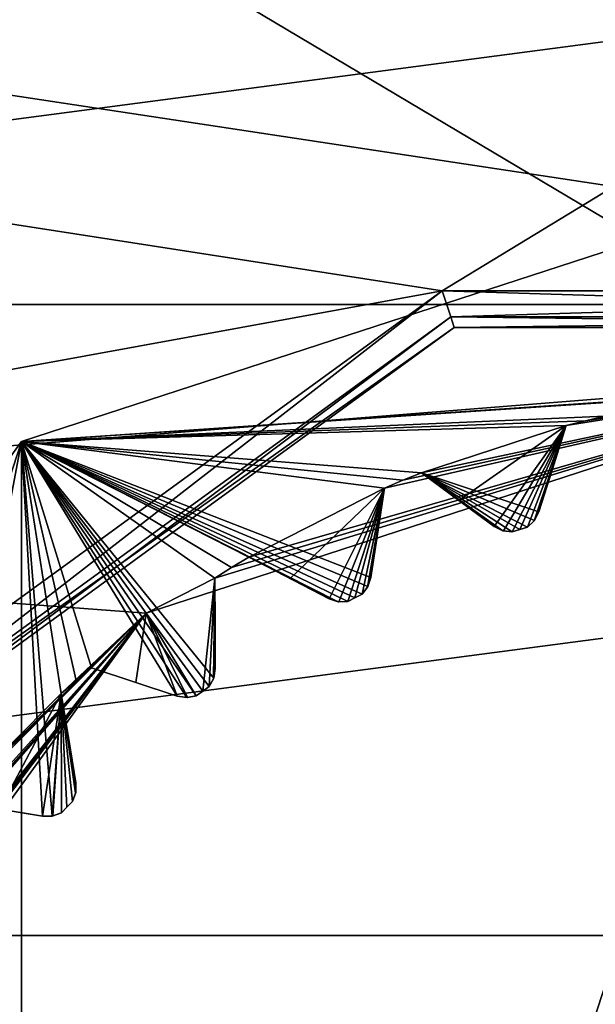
# Model space of a CAD drawing. Header units: millimetres. Extents: x -114 to 114, y -48 to 36.
# Tile 246 of 256: x 66 to 69, y 3 to 8. Entities that reach past the tile are written whole.
import ezdxf

# ---------------------------------------------------------------- set-up
doc = ezdxf.new("R2010")
doc.units = ezdxf.units.MM
doc.header["$LTSCALE"] = 65.185185
for name, color, linetype in [('2', 7, 'CONTINUOUS'), ('2786', 7, 'CONTINUOUS'), ('2841', 7, 'CONTINUOUS'), ('3026', 7, 'CONTINUOUS'), ('3028', 7, 'CONTINUOUS'), ('3030', 7, 'CONTINUOUS'), ('3032', 7, 'CONTINUOUS'), ('3034', 7, 'CONTINUOUS'), ('3149', 7, 'CONTINUOUS'), ('3150', 7, 'CONTINUOUS'), ('3151', 7, 'CONTINUOUS'), ('3152', 7, 'CONTINUOUS'), ('3153', 7, 'CONTINUOUS'), ('3154', 7, 'CONTINUOUS'), ('3155', 7, 'CONTINUOUS'), ('3156', 7, 'CONTINUOUS'), ('3157', 7, 'CONTINUOUS'), ('3158', 7, 'CONTINUOUS'), ('3159', 7, 'CONTINUOUS'), ('3160', 7, 'CONTINUOUS'), ('3161', 7, 'CONTINUOUS'), ('3162', 7, 'CONTINUOUS'), ('3163', 7, 'CONTINUOUS'), ('3164', 7, 'CONTINUOUS'), ('3357', 7, 'CONTINUOUS'), ('3358', 7, 'CONTINUOUS'), ('3359', 7, 'CONTINUOUS'), ('3360', 7, 'CONTINUOUS'), ('3422', 7, 'CONTINUOUS'), ('3423', 7, 'CONTINUOUS'), ('3424', 7, 'CONTINUOUS'), ('3425', 7, 'CONTINUOUS'), ('76', 7, 'CONTINUOUS'), ('87', 7, 'CONTINUOUS'), ('89', 7, 'CONTINUOUS')]:
    doc.layers.add(name, color=color, linetype=linetype)

msp = doc.modelspace()

# ---------------------------------------------------------------- linework, layer by layer
at = {"layer": '2', "linetype": 'CONTINUOUS'}
for points in [[(113, 35, 92.5), (-113, 35, 92.5), (72.7254, 6.8475, 92.5), (113, 35, 92.5)], [(72.7254, 6.8475, 92.5), (-113, 35, 92.5), (68.2746, 6.8475, 92.5), (72.7254, 6.8475, 92.5)], [(68.2746, 6.8475, 92.5), (-113, 35, 92.5), (64.6742, 4.2309, 92.5), (68.2746, 6.8475, 92.5)]]:
    msp.add_3dface(points, dxfattribs=at)
at = {"layer": '2786', "linetype": 'CONTINUOUS'}
for points in [[(110.5, 32.5, 90), (-11.6345, 6.8483, 90), (-16.6491, 11.8641, 90), (110.5, 32.5, 90)], [(110.5, 32.5, 90), (-9.8, 0, 90), (-11.6345, 6.8483, 90), (110.5, 32.5, 90)], [(-9.8, 0, 90), (110.5, 32.5, 90), (21.2746, 6.8475, 90), (-9.8, 0, 90)], [(110.5, 32.5, 90), (25.7254, 6.8475, 90), (21.2746, 6.8475, 90), (110.5, 32.5, 90)], [(110.5, 32.5, 90), (29.3258, 4.2309, 90), (25.7254, 6.8475, 90), (110.5, 32.5, 90)], [(110.5, 32.5, 90), (30.7, 0, 90), (29.3258, 4.2309, 90), (110.5, 32.5, 90)], [(110.5, 32.5, 90), (68.2746, 6.8475, 90), (30.7, 0, 90), (110.5, 32.5, 90)], [(110.5, 32.5, 90), (72.7254, 6.8475, 90), (68.2746, 6.8475, 90), (110.5, 32.5, 90)], [(68.2746, 6.8475, 90), (64.6742, 4.2309, 90), (30.7, 0, 90), (68.2746, 6.8475, 90)]]:
    msp.add_3dface(points, dxfattribs=at)
at = {"layer": '2841', "linetype": 'CONTINUOUS'}
for points in [[(82.2334, 6.7772, 110), (80.0786, 9.584, 110), (58.7666, 6.7772, 110), (82.2334, 6.7772, 110)], [(58.7666, 6.7772, 110), (80.0786, 9.584, 110), (60.9214, 9.584, 110), (58.7666, 6.7772, 110)], [(83.588, 3.5082, 110), (82.2334, 6.7772, 110), (57.412, 3.5082, 110), (83.588, 3.5082, 110)], [(57.412, 3.5082, 110), (82.2334, 6.7772, 110), (58.7666, 6.7772, 110), (57.412, 3.5082, 110)], [(84.05, 0, 110), (83.588, 3.5082, 110), (56.95, 0, 110), (84.05, 0, 110)], [(56.95, 0, 110), (83.588, 3.5082, 110), (57.412, 3.5082, 110), (56.95, 0, 110)]]:
    msp.add_3dface(points, dxfattribs=at)
at = {"layer": '3026', "linetype": 'CONTINUOUS'}
for points in [[(66.0917, 6.0677, 108), (70.5, 7.5, 108), (66.0917, -6.0677, 108), (66.0917, 6.0677, 108)], [(66.0917, -6.0677, 108), (70.5, 7.5, 108), (70.5, -7.5, 108), (66.0917, -6.0677, 108)], [(63.367, 2.3175, 108), (66.0917, 6.0677, 108), (63.367, -2.3175, 108), (63.367, 2.3175, 108)], [(63.367, -2.3175, 108), (66.0917, 6.0677, 108), (66.0917, -6.0677, 108), (63.367, -2.3175, 108)]]:
    msp.add_3dface(points, dxfattribs=at)
at = {"layer": '3028', "linetype": 'CONTINUOUS'}
for points in [[(70.5, 7.5, 106), (66.0917, 6.0677, 106), (70.1051, 6.3377, 106), (70.5, 7.5, 106)], [(70.1051, 6.3377, 106), (66.0917, 6.0677, 106), (70.0018, 6.3304, 106), (70.1051, 6.3377, 106)], [(70.0018, 6.3304, 106), (66.0917, 6.0677, 106), (69.8986, 6.3215, 106), (70.0018, 6.3304, 106)], [(69.8986, 6.3215, 106), (66.0917, 6.0677, 106), (69.1185, 6.1979, 106), (69.8986, 6.3215, 106)], [(69.1185, 6.1979, 106), (66.0917, 6.0677, 106), (69.0176, 6.1745, 106), (69.1185, 6.1979, 106)], [(69.0176, 6.1745, 106), (66.0917, 6.0677, 106), (68.9171, 6.1496, 106), (69.0176, 6.1745, 106)], [(68.9171, 6.1496, 106), (66.0917, 6.0677, 106), (68.1659, 5.9055, 106), (68.9171, 6.1496, 106)], [(68.7752, 5.7029, 106), (68.9171, 6.1496, 106), (68.1659, 5.9055, 106), (68.7752, 5.7029, 106)], [(66.0917, 6.0677, 106), (63.367, 2.3175, 106), (65.7393, 4.2022, 106), (66.0917, 6.0677, 106)], [(66.2017, 4.1258, 106), (66.0917, 6.0677, 106), (65.7393, 4.2022, 106), (66.2017, 4.1258, 106)], [(68.1659, 5.9055, 106), (66.0917, 6.0677, 106), (68.07, 5.8666, 106), (68.1659, 5.9055, 106)], [(68.07, 5.8666, 106), (66.0917, 6.0677, 106), (67.9746, 5.8262, 106), (68.07, 5.8666, 106)], [(67.9746, 5.8262, 106), (66.0917, 6.0677, 106), (67.9043, 5.3628, 106), (67.9746, 5.8262, 106)], [(67.9043, 5.3628, 106), (66.0917, 6.0677, 106), (67.8887, 5.3153, 106), (67.9043, 5.3628, 106)], [(67.8887, 5.3153, 106), (66.0917, 6.0677, 106), (67.8582, 5.2755, 106), (67.8887, 5.3153, 106)], [(67.8582, 5.2755, 106), (66.0917, 6.0677, 106), (67.8215, 5.2569, 106), (67.8582, 5.2755, 106)], [(67.8215, 5.2569, 106), (66.0917, 6.0677, 106), (67.7848, 5.2381, 106), (67.8215, 5.2569, 106)], [(67.7848, 5.2381, 106), (66.0917, 6.0677, 106), (67.7348, 5.2368, 106), (67.7848, 5.2381, 106)], [(67.7348, 5.2368, 106), (66.0917, 6.0677, 106), (67.2709, 5.4676, 106), (67.7348, 5.2368, 106)], [(67.2709, 5.4676, 106), (66.0917, 6.0677, 106), (67.1821, 5.4143, 106), (67.2709, 5.4676, 106)], [(67.1821, 5.4143, 106), (66.0917, 6.0677, 106), (67.0943, 5.3595, 106), (67.1821, 5.4143, 106)], [(67.0943, 5.3595, 106), (66.0917, 6.0677, 106), (67.0893, 4.8413, 106), (67.0943, 5.3595, 106)], [(67.0893, 4.8413, 106), (66.0917, 6.0677, 106), (67.0655, 4.7973, 106), (67.0893, 4.8413, 106)], [(67.0655, 4.7973, 106), (66.0917, 6.0677, 106), (67.0321, 4.7732, 106), (67.0655, 4.7973, 106)], [(67.0321, 4.7732, 106), (66.0917, 6.0677, 106), (66.9988, 4.7489, 106), (67.0321, 4.7732, 106)], [(66.9988, 4.7489, 106), (66.0917, 6.0677, 106), (66.9496, 4.7398, 106), (66.9988, 4.7489, 106)], [(66.9496, 4.7398, 106), (66.0917, 6.0677, 106), (66.9001, 4.7474, 106), (66.9496, 4.7398, 106)], [(66.9001, 4.7474, 106), (66.0917, 6.0677, 106), (66.4553, 4.8952, 106), (66.9001, 4.7474, 106)], [(66.4553, 4.8952, 106), (66.0917, 6.0677, 106), (66.376, 4.8286, 106), (66.4553, 4.8952, 106)], [(66.376, 4.8286, 106), (66.0917, 6.0677, 106), (66.2978, 4.7607, 106), (66.376, 4.8286, 106)], [(66.2978, 4.7607, 106), (66.0917, 6.0677, 106), (66.2519, 4.126, 106), (66.2978, 4.7607, 106)], [(66.2519, 4.126, 106), (66.0917, 6.0677, 106), (66.2017, 4.1258, 106), (66.2519, 4.126, 106)], [(68.7523, 5.6583, 106), (68.7752, 5.7029, 106), (68.1659, 5.9055, 106), (68.7523, 5.6583, 106)], [(68.716, 5.6238, 106), (68.7523, 5.6583, 106), (68.1659, 5.9055, 106), (68.716, 5.6238, 106)], [(68.6768, 5.6112, 106), (68.716, 5.6238, 106), (68.1659, 5.9055, 106), (68.6768, 5.6112, 106)], [(68.6377, 5.5984, 106), (68.6768, 5.6112, 106), (68.1659, 5.9055, 106), (68.6377, 5.5984, 106)], [(68.588, 5.6049, 106), (68.6377, 5.5984, 106), (68.1659, 5.9055, 106), (68.588, 5.6049, 106)], [(68.5433, 5.6275, 106), (68.588, 5.6049, 106), (68.1659, 5.9055, 106), (68.5433, 5.6275, 106)], [(67.6871, 5.2521, 106), (67.7348, 5.2368, 106), (67.2709, 5.4676, 106), (67.6871, 5.2521, 106)], [(67.0974, 4.8908, 106), (67.0943, 5.3595, 106), (67.0893, 4.8413, 106), (67.0974, 4.8908, 106)], [(66.2991, 4.1427, 106), (66.2978, 4.7607, 106), (66.2519, 4.126, 106), (66.2991, 4.1427, 106)], [(66.3742, 4.2983, 106), (66.2978, 4.7607, 106), (66.374, 4.2481, 106), (66.3742, 4.2983, 106)], [(66.374, 4.2481, 106), (66.2978, 4.7607, 106), (66.3573, 4.2009, 106), (66.374, 4.2481, 106)], [(66.3573, 4.2009, 106), (66.2978, 4.7607, 106), (66.3281, 4.1719, 106), (66.3573, 4.2009, 106)], [(66.3281, 4.1719, 106), (66.2978, 4.7607, 106), (66.2991, 4.1427, 106), (66.3281, 4.1719, 106)]]:
    msp.add_3dface(points, dxfattribs=at)
at = {"layer": '3030', "linetype": 'CONTINUOUS'}
for points in [[(60.7572, 5.625, 93.5), (64.8751, 9.7428, 93.5), (70.5, 6.4, 93.5), (60.7572, 5.625, 93.5)], [(80.2428, 5.625, 93.5), (64.8751, 9.7428, 93.5), (76.1249, 9.7428, 93.5), (80.2428, 5.625, 93.5)], [(64.8751, 9.7428, 93.5), (80.2428, 5.625, 93.5), (70.5, 6.4, 93.5), (64.8751, 9.7428, 93.5)], [(66.7381, 5.1776, 93.5), (60.7572, 5.625, 93.5), (70.5, 6.4, 93.5), (66.7381, 5.1776, 93.5)], [(64.4132, 1.9776, 93.5), (60.7572, 5.625, 93.5), (66.7381, 5.1776, 93.5), (64.4132, 1.9776, 93.5)]]:
    msp.add_3dface(points, dxfattribs=at)
at = {"layer": '3032', "linetype": 'CONTINUOUS'}
for points in [[(70.5, 7.5, 108), (66.0917, 6.0677, 108), (70.5, 7.5, 106), (70.5, 7.5, 108)], [(70.5, 7.5, 106), (66.0917, 6.0677, 108), (66.0917, 6.0677, 106), (70.5, 7.5, 106)], [(66.0917, 6.0677, 108), (63.367, 2.3175, 108), (66.0917, 6.0677, 106), (66.0917, 6.0677, 108)], [(63.367, 2.3175, 108), (63.367, 2.3175, 106), (66.0917, 6.0677, 106), (63.367, 2.3175, 108)]]:
    msp.add_3dface(points, dxfattribs=at)
at = {"layer": '3034', "linetype": 'CONTINUOUS'}
for points in [[(66.7381, 5.1776, 93.5), (70.5, 6.4, 93.5), (67.0943, 5.3595, 93.55), (66.7381, 5.1776, 93.5)], [(67.0943, 5.3595, 93.55), (70.5, 6.4, 93.5), (67.1821, 5.4143, 93.55), (67.0943, 5.3595, 93.55)], [(67.1821, 5.4143, 93.55), (70.5, 6.4, 93.5), (67.2709, 5.4676, 93.55), (67.1821, 5.4143, 93.55)], [(67.2709, 5.4676, 93.55), (70.5, 6.4, 93.5), (67.9746, 5.8262, 93.55), (67.2709, 5.4676, 93.55)], [(67.9746, 5.8262, 93.55), (70.5, 6.4, 93.5), (68.07, 5.8666, 93.55), (67.9746, 5.8262, 93.55)], [(68.07, 5.8666, 93.55), (70.5, 6.4, 93.5), (68.1659, 5.9055, 93.55), (68.07, 5.8666, 93.55)], [(68.1659, 5.9055, 93.55), (70.5, 6.4, 93.5), (68.9171, 6.1496, 93.55), (68.1659, 5.9055, 93.55)], [(68.9171, 6.1496, 93.55), (70.5, 6.4, 93.5), (69.0176, 6.1745, 93.55), (68.9171, 6.1496, 93.55)], [(69.0176, 6.1745, 93.55), (70.5, 6.4, 93.5), (69.1185, 6.1979, 93.55), (69.0176, 6.1745, 93.55)], [(68.3606, 5.7621, 93.7536), (68.1659, 5.9055, 93.55), (68.9171, 6.1496, 93.55), (68.3606, 5.7621, 93.7536)], [(68.5433, 5.6275, 93.942), (68.3606, 5.7621, 93.7536), (68.9171, 6.1496, 93.55), (68.5433, 5.6275, 93.942)], [(68.5914, 5.604, 93.9799), (68.5433, 5.6275, 93.942), (68.9171, 6.1496, 93.55), (68.5914, 5.604, 93.9799)], [(68.6377, 5.5984, 94), (68.5914, 5.604, 93.9799), (68.9171, 6.1496, 93.55), (68.6377, 5.5984, 94)], [(68.6768, 5.6112, 94), (68.6377, 5.5984, 94), (68.9171, 6.1496, 93.55), (68.6768, 5.6112, 94)], [(68.716, 5.6238, 94), (68.6768, 5.6112, 94), (68.9171, 6.1496, 93.55), (68.716, 5.6238, 94)], [(68.7502, 5.6555, 93.9799), (68.716, 5.6238, 94), (68.9171, 6.1496, 93.55), (68.7502, 5.6555, 93.9799)], [(68.7752, 5.7029, 93.942), (68.7502, 5.6555, 93.9799), (68.9171, 6.1496, 93.55), (68.7752, 5.7029, 93.942)], [(68.844, 5.9192, 93.7535), (68.7752, 5.7029, 93.942), (68.9171, 6.1496, 93.55), (68.844, 5.9192, 93.7535)], [(67.4856, 5.3565, 93.7536), (67.2709, 5.4676, 93.55), (67.9746, 5.8262, 93.55), (67.4856, 5.3565, 93.7536)], [(67.6871, 5.2521, 93.942), (67.4856, 5.3565, 93.7536), (67.9746, 5.8262, 93.55), (67.6871, 5.2521, 93.942)], [(67.7382, 5.2364, 93.9799), (67.6871, 5.2521, 93.942), (67.9746, 5.8262, 93.55), (67.7382, 5.2364, 93.9799)], [(67.7848, 5.2381, 94), (67.7382, 5.2364, 93.9799), (67.9746, 5.8262, 93.55), (67.7848, 5.2381, 94)], [(67.8215, 5.2569, 94), (67.7848, 5.2381, 94), (67.9746, 5.8262, 93.55), (67.8215, 5.2569, 94)], [(67.8582, 5.2755, 94), (67.8215, 5.2569, 94), (67.9746, 5.8262, 93.55), (67.8582, 5.2755, 94)], [(67.887, 5.3122, 93.9799), (67.8582, 5.2755, 94), (67.9746, 5.8262, 93.55), (67.887, 5.3122, 93.9799)], [(67.9043, 5.3628, 93.942), (67.887, 5.3122, 93.9799), (67.9746, 5.8262, 93.55), (67.9043, 5.3628, 93.942)], [(67.9384, 5.5872, 93.7535), (67.9043, 5.3628, 93.942), (67.9746, 5.8262, 93.55), (67.9384, 5.5872, 93.7535)], [(67.0321, 4.7732, 94), (66.7381, 5.1776, 93.5), (67.0943, 5.3595, 93.55), (67.0321, 4.7732, 94)], [(67.0655, 4.7973, 94), (67.0321, 4.7732, 94), (67.0943, 5.3595, 93.55), (67.0655, 4.7973, 94)], [(67.0882, 4.838, 93.9799), (67.0655, 4.7973, 94), (67.0943, 5.3595, 93.55), (67.0882, 4.838, 93.9799)], [(67.0974, 4.8908, 93.942), (67.0882, 4.838, 93.9799), (67.0943, 5.3595, 93.55), (67.0974, 4.8908, 93.942)], [(67.0959, 5.1177, 93.7535), (67.0974, 4.8908, 93.942), (67.0943, 5.3595, 93.55), (67.0959, 5.1177, 93.7535)], [(64.4132, 1.9776, 93.5), (66.7381, 5.1776, 93.5), (64.5945, 2.3341, 93.55), (64.4132, 1.9776, 93.5)], [(64.5945, 2.3341, 93.55), (66.7381, 5.1776, 93.5), (64.6334, 2.43, 93.55), (64.5945, 2.3341, 93.55)], [(64.6334, 2.43, 93.55), (66.7381, 5.1776, 93.5), (64.6738, 2.5254, 93.55), (64.6334, 2.43, 93.55)], [(64.6738, 2.5254, 93.55), (66.7381, 5.1776, 93.5), (65.0324, 3.2291, 93.55), (64.6738, 2.5254, 93.55)], [(65.0324, 3.2291, 93.55), (66.7381, 5.1776, 93.5), (65.0857, 3.3179, 93.55), (65.0324, 3.2291, 93.55)], [(65.0857, 3.3179, 93.55), (66.7381, 5.1776, 93.5), (65.1405, 3.4057, 93.55), (65.0857, 3.3179, 93.55)], [(65.1405, 3.4057, 93.55), (66.7381, 5.1776, 93.5), (65.6048, 4.0447, 93.55), (65.1405, 3.4057, 93.55)], [(65.6048, 4.0447, 93.55), (66.7381, 5.1776, 93.5), (65.6714, 4.124, 93.55), (65.6048, 4.0447, 93.55)], [(65.6714, 4.124, 93.55), (66.7381, 5.1776, 93.5), (65.7393, 4.2022, 93.55), (65.6714, 4.124, 93.55)], [(65.7393, 4.2022, 93.55), (66.7381, 5.1776, 93.5), (66.2978, 4.7607, 93.55), (65.7393, 4.2022, 93.55)], [(66.2978, 4.7607, 93.55), (66.7381, 5.1776, 93.5), (66.376, 4.8286, 93.55), (66.2978, 4.7607, 93.55)], [(66.376, 4.8286, 93.55), (66.7381, 5.1776, 93.5), (66.4553, 4.8952, 93.55), (66.376, 4.8286, 93.55)], [(66.4553, 4.8952, 93.55), (66.7381, 5.1776, 93.5), (66.6847, 4.819, 93.7536), (66.4553, 4.8952, 93.55)], [(66.6847, 4.819, 93.7536), (66.7381, 5.1776, 93.5), (66.9001, 4.7474, 93.942), (66.6847, 4.819, 93.7536)], [(66.9001, 4.7474, 93.942), (66.7381, 5.1776, 93.5), (66.9531, 4.7399, 93.9799), (66.9001, 4.7474, 93.942)], [(66.9531, 4.7399, 93.9799), (66.7381, 5.1776, 93.5), (66.9988, 4.7489, 94), (66.9531, 4.7399, 93.9799)], [(66.9988, 4.7489, 94), (66.7381, 5.1776, 93.5), (67.0321, 4.7732, 94), (66.9988, 4.7489, 94)], [(65.9779, 4.1628, 93.7536), (65.7393, 4.2022, 93.55), (66.2978, 4.7607, 93.55), (65.9779, 4.1628, 93.7536)], [(66.2017, 4.1258, 93.942), (65.9779, 4.1628, 93.7536), (66.2978, 4.7607, 93.55), (66.2017, 4.1258, 93.942)], [(66.2552, 4.1267, 93.9799), (66.2017, 4.1258, 93.942), (66.2978, 4.7607, 93.55), (66.2552, 4.1267, 93.9799)], [(66.2991, 4.1427, 94), (66.2552, 4.1267, 93.9799), (66.2978, 4.7607, 93.55), (66.2991, 4.1427, 94)], [(66.3281, 4.1719, 94), (66.2991, 4.1427, 94), (66.2978, 4.7607, 93.55), (66.3281, 4.1719, 94)], [(66.3573, 4.2009, 94), (66.3281, 4.1719, 94), (66.2978, 4.7607, 93.55), (66.3573, 4.2009, 94)], [(66.3733, 4.2447, 93.9799), (66.3573, 4.2009, 94), (66.2978, 4.7607, 93.55), (66.3733, 4.2447, 93.9799)], [(66.3742, 4.2983, 93.942), (66.3733, 4.2447, 93.9799), (66.2978, 4.7607, 93.55), (66.3742, 4.2983, 93.942)], [(66.3372, 4.5222, 93.7535), (66.3742, 4.2983, 93.942), (66.2978, 4.7607, 93.55), (66.3372, 4.5222, 93.7535)]]:
    msp.add_3dface(points, dxfattribs=at)
at = {"layer": '3149', "linetype": 'CONTINUOUS'}
for points in [[(66.2017, 4.1258, 106), (65.7393, 4.2022, 106), (65.7393, 4.2022, 93.55), (66.2017, 4.1258, 106)], [(66.2017, 4.1258, 106), (65.7393, 4.2022, 93.55), (65.9779, 4.1628, 93.7536), (66.2017, 4.1258, 106)], [(66.2017, 4.1258, 106), (65.9779, 4.1628, 93.7536), (66.2017, 4.1258, 93.942), (66.2017, 4.1258, 106)]]:
    msp.add_3dface(points, dxfattribs=at)
at = {"layer": '3150', "linetype": 'CONTINUOUS'}
for points in [[(66.374, 4.2481, 106), (66.3733, 4.2447, 93.9799), (66.3742, 4.2983, 93.942), (66.374, 4.2481, 106)], [(66.3742, 4.2983, 106), (66.374, 4.2481, 106), (66.3742, 4.2983, 93.942), (66.3742, 4.2983, 106)], [(66.374, 4.2481, 106), (66.3573, 4.2009, 106), (66.3733, 4.2447, 93.9799), (66.374, 4.2481, 106)], [(66.3573, 4.2009, 106), (66.3573, 4.2009, 94), (66.3733, 4.2447, 93.9799), (66.3573, 4.2009, 106)]]:
    msp.add_3dface(points, dxfattribs=at)
at = {"layer": '3151', "linetype": 'CONTINUOUS'}
for points in [[(66.2978, 4.7607, 106), (66.3742, 4.2983, 106), (66.3742, 4.2983, 93.942), (66.2978, 4.7607, 106)], [(66.2978, 4.7607, 106), (66.3742, 4.2983, 93.942), (66.3372, 4.5222, 93.7535), (66.2978, 4.7607, 106)], [(66.2978, 4.7607, 106), (66.3372, 4.5222, 93.7535), (66.2978, 4.7607, 93.55), (66.2978, 4.7607, 106)]]:
    msp.add_3dface(points, dxfattribs=at)
at = {"layer": '3152', "linetype": 'CONTINUOUS'}
for points in [[(66.4553, 4.8952, 106), (66.376, 4.8286, 106), (66.4553, 4.8952, 93.55), (66.4553, 4.8952, 106)], [(66.376, 4.8286, 106), (66.376, 4.8286, 93.55), (66.4553, 4.8952, 93.55), (66.376, 4.8286, 106)], [(66.376, 4.8286, 106), (66.2978, 4.7607, 106), (66.376, 4.8286, 93.55), (66.376, 4.8286, 106)], [(66.2978, 4.7607, 106), (66.2978, 4.7607, 93.55), (66.376, 4.8286, 93.55), (66.2978, 4.7607, 106)]]:
    msp.add_3dface(points, dxfattribs=at)
at = {"layer": '3153', "linetype": 'CONTINUOUS'}
for points in [[(66.9001, 4.7474, 106), (66.4553, 4.8952, 106), (66.4553, 4.8952, 93.55), (66.9001, 4.7474, 106)], [(66.9001, 4.7474, 106), (66.4553, 4.8952, 93.55), (66.6847, 4.819, 93.7536), (66.9001, 4.7474, 106)], [(66.9001, 4.7474, 106), (66.6847, 4.819, 93.7536), (66.9001, 4.7474, 93.942), (66.9001, 4.7474, 106)]]:
    msp.add_3dface(points, dxfattribs=at)
at = {"layer": '3154', "linetype": 'CONTINUOUS'}
for points in [[(67.0893, 4.8413, 106), (67.0882, 4.838, 93.9799), (67.0974, 4.8908, 93.942), (67.0893, 4.8413, 106)], [(67.0974, 4.8908, 106), (67.0893, 4.8413, 106), (67.0974, 4.8908, 93.942), (67.0974, 4.8908, 106)], [(67.0893, 4.8413, 106), (67.0655, 4.7973, 106), (67.0882, 4.838, 93.9799), (67.0893, 4.8413, 106)], [(67.0655, 4.7973, 106), (67.0655, 4.7973, 94), (67.0882, 4.838, 93.9799), (67.0655, 4.7973, 106)]]:
    msp.add_3dface(points, dxfattribs=at)
at = {"layer": '3155', "linetype": 'CONTINUOUS'}
for points in [[(67.0943, 5.3595, 106), (67.0974, 4.8908, 106), (67.0974, 4.8908, 93.942), (67.0943, 5.3595, 106)], [(67.0943, 5.3595, 106), (67.0974, 4.8908, 93.942), (67.0959, 5.1177, 93.7535), (67.0943, 5.3595, 106)], [(67.0943, 5.3595, 106), (67.0959, 5.1177, 93.7535), (67.0943, 5.3595, 93.55), (67.0943, 5.3595, 106)]]:
    msp.add_3dface(points, dxfattribs=at)
at = {"layer": '3156', "linetype": 'CONTINUOUS'}
for points in [[(67.2709, 5.4676, 106), (67.1821, 5.4143, 106), (67.2709, 5.4676, 93.55), (67.2709, 5.4676, 106)], [(67.1821, 5.4143, 106), (67.1821, 5.4143, 93.55), (67.2709, 5.4676, 93.55), (67.1821, 5.4143, 106)], [(67.1821, 5.4143, 106), (67.0943, 5.3595, 106), (67.1821, 5.4143, 93.55), (67.1821, 5.4143, 106)], [(67.0943, 5.3595, 106), (67.0943, 5.3595, 93.55), (67.1821, 5.4143, 93.55), (67.0943, 5.3595, 106)]]:
    msp.add_3dface(points, dxfattribs=at)
at = {"layer": '3157', "linetype": 'CONTINUOUS'}
for points in [[(67.6871, 5.2521, 106), (67.2709, 5.4676, 106), (67.2709, 5.4676, 93.55), (67.6871, 5.2521, 106)], [(67.6871, 5.2521, 106), (67.2709, 5.4676, 93.55), (67.4856, 5.3565, 93.7536), (67.6871, 5.2521, 106)], [(67.6871, 5.2521, 106), (67.4856, 5.3565, 93.7536), (67.6871, 5.2521, 93.942), (67.6871, 5.2521, 106)]]:
    msp.add_3dface(points, dxfattribs=at)
at = {"layer": '3158', "linetype": 'CONTINUOUS'}
for points in [[(67.8887, 5.3153, 106), (67.887, 5.3122, 93.9799), (67.9043, 5.3628, 93.942), (67.8887, 5.3153, 106)], [(67.9043, 5.3628, 106), (67.8887, 5.3153, 106), (67.9043, 5.3628, 93.942), (67.9043, 5.3628, 106)], [(67.8887, 5.3153, 106), (67.8582, 5.2755, 106), (67.887, 5.3122, 93.9799), (67.8887, 5.3153, 106)], [(67.8582, 5.2755, 106), (67.8582, 5.2755, 94), (67.887, 5.3122, 93.9799), (67.8582, 5.2755, 106)]]:
    msp.add_3dface(points, dxfattribs=at)
at = {"layer": '3159', "linetype": 'CONTINUOUS'}
for points in [[(67.9746, 5.8262, 106), (67.9043, 5.3628, 106), (67.9043, 5.3628, 93.942), (67.9746, 5.8262, 106)], [(67.9746, 5.8262, 106), (67.9043, 5.3628, 93.942), (67.9384, 5.5872, 93.7535), (67.9746, 5.8262, 106)], [(67.9746, 5.8262, 106), (67.9384, 5.5872, 93.7535), (67.9746, 5.8262, 93.55), (67.9746, 5.8262, 106)]]:
    msp.add_3dface(points, dxfattribs=at)
at = {"layer": '3160', "linetype": 'CONTINUOUS'}
for points in [[(68.1659, 5.9055, 106), (68.07, 5.8666, 106), (68.1659, 5.9055, 93.55), (68.1659, 5.9055, 106)], [(68.07, 5.8666, 106), (68.07, 5.8666, 93.55), (68.1659, 5.9055, 93.55), (68.07, 5.8666, 106)], [(68.07, 5.8666, 106), (67.9746, 5.8262, 106), (68.07, 5.8666, 93.55), (68.07, 5.8666, 106)], [(67.9746, 5.8262, 106), (67.9746, 5.8262, 93.55), (68.07, 5.8666, 93.55), (67.9746, 5.8262, 106)]]:
    msp.add_3dface(points, dxfattribs=at)
at = {"layer": '3161', "linetype": 'CONTINUOUS'}
for points in [[(68.5433, 5.6275, 106), (68.1659, 5.9055, 106), (68.1659, 5.9055, 93.55), (68.5433, 5.6275, 106)], [(68.5433, 5.6275, 106), (68.1659, 5.9055, 93.55), (68.3606, 5.7621, 93.7536), (68.5433, 5.6275, 106)], [(68.5433, 5.6275, 106), (68.3606, 5.7621, 93.7536), (68.5433, 5.6275, 93.942), (68.5433, 5.6275, 106)]]:
    msp.add_3dface(points, dxfattribs=at)
at = {"layer": '3162', "linetype": 'CONTINUOUS'}
for points in [[(68.7523, 5.6583, 106), (68.7502, 5.6555, 93.9799), (68.7752, 5.7029, 93.942), (68.7523, 5.6583, 106)], [(68.7752, 5.7029, 106), (68.7523, 5.6583, 106), (68.7752, 5.7029, 93.942), (68.7752, 5.7029, 106)], [(68.7523, 5.6583, 106), (68.716, 5.6238, 106), (68.7502, 5.6555, 93.9799), (68.7523, 5.6583, 106)], [(68.716, 5.6238, 106), (68.716, 5.6238, 94), (68.7502, 5.6555, 93.9799), (68.716, 5.6238, 106)]]:
    msp.add_3dface(points, dxfattribs=at)
at = {"layer": '3163', "linetype": 'CONTINUOUS'}
for points in [[(68.9171, 6.1496, 106), (68.7752, 5.7029, 106), (68.7752, 5.7029, 93.942), (68.9171, 6.1496, 106)], [(68.9171, 6.1496, 106), (68.7752, 5.7029, 93.942), (68.844, 5.9192, 93.7535), (68.9171, 6.1496, 106)], [(68.9171, 6.1496, 106), (68.844, 5.9192, 93.7535), (68.9171, 6.1496, 93.55), (68.9171, 6.1496, 106)]]:
    msp.add_3dface(points, dxfattribs=at)
at = {"layer": '3164', "linetype": 'CONTINUOUS'}
for points in [[(69.0176, 6.1745, 106), (68.9171, 6.1496, 106), (69.0176, 6.1745, 93.55), (69.0176, 6.1745, 106)], [(68.9171, 6.1496, 106), (68.9171, 6.1496, 93.55), (69.0176, 6.1745, 93.55), (68.9171, 6.1496, 106)], [(69.1185, 6.1979, 106), (69.0176, 6.1745, 106), (69.1185, 6.1979, 93.55), (69.1185, 6.1979, 106)], [(69.0176, 6.1745, 106), (69.0176, 6.1745, 93.55), (69.1185, 6.1979, 93.55), (69.0176, 6.1745, 106)]]:
    msp.add_3dface(points, dxfattribs=at)
at = {"layer": '3357', "linetype": 'CONTINUOUS'}
for points in [[(66.3573, 4.2009, 106), (66.3281, 4.1719, 106), (66.3573, 4.2009, 94), (66.3573, 4.2009, 106)], [(66.3281, 4.1719, 106), (66.3281, 4.1719, 94), (66.3573, 4.2009, 94), (66.3281, 4.1719, 106)], [(66.3281, 4.1719, 106), (66.2991, 4.1427, 106), (66.3281, 4.1719, 94), (66.3281, 4.1719, 106)], [(66.2991, 4.1427, 106), (66.2991, 4.1427, 94), (66.3281, 4.1719, 94), (66.2991, 4.1427, 106)]]:
    msp.add_3dface(points, dxfattribs=at)
at = {"layer": '3358', "linetype": 'CONTINUOUS'}
for points in [[(67.0655, 4.7973, 106), (67.0321, 4.7732, 106), (67.0655, 4.7973, 94), (67.0655, 4.7973, 106)], [(67.0321, 4.7732, 106), (67.0321, 4.7732, 94), (67.0655, 4.7973, 94), (67.0321, 4.7732, 106)], [(67.0321, 4.7732, 106), (66.9988, 4.7489, 106), (67.0321, 4.7732, 94), (67.0321, 4.7732, 106)], [(66.9988, 4.7489, 106), (66.9988, 4.7489, 94), (67.0321, 4.7732, 94), (66.9988, 4.7489, 106)]]:
    msp.add_3dface(points, dxfattribs=at)
at = {"layer": '3359', "linetype": 'CONTINUOUS'}
for points in [[(67.8215, 5.2569, 106), (67.7848, 5.2381, 106), (67.8215, 5.2569, 94), (67.8215, 5.2569, 106)], [(67.7848, 5.2381, 106), (67.7848, 5.2381, 94), (67.8215, 5.2569, 94), (67.7848, 5.2381, 106)], [(67.8582, 5.2755, 106), (67.8215, 5.2569, 106), (67.8582, 5.2755, 94), (67.8582, 5.2755, 106)], [(67.8215, 5.2569, 106), (67.8215, 5.2569, 94), (67.8582, 5.2755, 94), (67.8215, 5.2569, 106)]]:
    msp.add_3dface(points, dxfattribs=at)
at = {"layer": '3360', "linetype": 'CONTINUOUS'}
for points in [[(68.716, 5.6238, 106), (68.6768, 5.6112, 106), (68.716, 5.6238, 94), (68.716, 5.6238, 106)], [(68.6768, 5.6112, 106), (68.6768, 5.6112, 94), (68.716, 5.6238, 94), (68.6768, 5.6112, 106)], [(68.6768, 5.6112, 106), (68.6377, 5.5984, 106), (68.6768, 5.6112, 94), (68.6768, 5.6112, 106)], [(68.6377, 5.5984, 106), (68.6377, 5.5984, 94), (68.6768, 5.6112, 94), (68.6377, 5.5984, 106)]]:
    msp.add_3dface(points, dxfattribs=at)
at = {"layer": '3422', "linetype": 'CONTINUOUS'}
for points in [[(66.2991, 4.1427, 106), (66.2519, 4.126, 106), (66.2991, 4.1427, 94), (66.2991, 4.1427, 106)], [(66.2519, 4.126, 106), (66.2552, 4.1267, 93.9799), (66.2991, 4.1427, 94), (66.2519, 4.126, 106)], [(66.2519, 4.126, 106), (66.2017, 4.1258, 106), (66.2552, 4.1267, 93.9799), (66.2519, 4.126, 106)], [(66.2017, 4.1258, 106), (66.2017, 4.1258, 93.942), (66.2552, 4.1267, 93.9799), (66.2017, 4.1258, 106)]]:
    msp.add_3dface(points, dxfattribs=at)
at = {"layer": '3423', "linetype": 'CONTINUOUS'}
for points in [[(66.9496, 4.7398, 106), (66.9001, 4.7474, 106), (66.9531, 4.7399, 93.9799), (66.9496, 4.7398, 106)], [(66.9001, 4.7474, 106), (66.9001, 4.7474, 93.942), (66.9531, 4.7399, 93.9799), (66.9001, 4.7474, 106)], [(66.9988, 4.7489, 106), (66.9496, 4.7398, 106), (66.9988, 4.7489, 94), (66.9988, 4.7489, 106)], [(66.9496, 4.7398, 106), (66.9531, 4.7399, 93.9799), (66.9988, 4.7489, 94), (66.9496, 4.7398, 106)]]:
    msp.add_3dface(points, dxfattribs=at)
at = {"layer": '3424', "linetype": 'CONTINUOUS'}
for points in [[(67.7348, 5.2368, 106), (67.6871, 5.2521, 106), (67.7382, 5.2364, 93.9799), (67.7348, 5.2368, 106)], [(67.6871, 5.2521, 106), (67.6871, 5.2521, 93.942), (67.7382, 5.2364, 93.9799), (67.6871, 5.2521, 106)], [(67.7848, 5.2381, 106), (67.7348, 5.2368, 106), (67.7848, 5.2381, 94), (67.7848, 5.2381, 106)], [(67.7348, 5.2368, 106), (67.7382, 5.2364, 93.9799), (67.7848, 5.2381, 94), (67.7348, 5.2368, 106)]]:
    msp.add_3dface(points, dxfattribs=at)
at = {"layer": '3425', "linetype": 'CONTINUOUS'}
for points in [[(68.588, 5.6049, 106), (68.5433, 5.6275, 106), (68.5914, 5.604, 93.9799), (68.588, 5.6049, 106)], [(68.5433, 5.6275, 106), (68.5433, 5.6275, 93.942), (68.5914, 5.604, 93.9799), (68.5433, 5.6275, 106)], [(68.6377, 5.5984, 106), (68.588, 5.6049, 106), (68.6377, 5.5984, 94), (68.6377, 5.5984, 106)], [(68.588, 5.6049, 106), (68.5914, 5.604, 93.9799), (68.6377, 5.5984, 94), (68.588, 5.6049, 106)]]:
    msp.add_3dface(points, dxfattribs=at)
at = {"layer": '76', "linetype": 'CONTINUOUS'}
for points in [[(68.3369, 6.6574, 92.3), (64.8369, 4.1145, 92.3), (68.3369, 6.6574, 90.2), (68.3369, 6.6574, 92.3)], [(68.3369, 6.6574, 90.2), (64.8369, 4.1145, 92.3), (64.8369, 4.1145, 90.2), (68.3369, 6.6574, 90.2)], [(72.6631, 6.6574, 92.3), (68.3369, 6.6574, 92.3), (72.6631, 6.6574, 90.2), (72.6631, 6.6574, 92.3)], [(72.6631, 6.6574, 90.2), (68.3369, 6.6574, 92.3), (68.3369, 6.6574, 90.2), (72.6631, 6.6574, 90.2)]]:
    msp.add_3dface(points, dxfattribs=at)
at = {"layer": '87', "linetype": 'CONTINUOUS'}
for points in [[(68.2746, 6.8475, 92.5), (64.6742, 4.2309, 92.5), (64.7895, 4.1489, 92.4414), (68.2746, 6.8475, 92.5)], [(68.3188, 6.7131, 92.4414), (68.2746, 6.8475, 92.5), (64.7895, 4.1489, 92.4414), (68.3188, 6.7131, 92.4414)], [(72.7254, 6.8475, 92.5), (68.2746, 6.8475, 92.5), (72.6812, 6.7131, 92.4414), (72.7254, 6.8475, 92.5)], [(72.6812, 6.7131, 92.4414), (68.2746, 6.8475, 92.5), (68.3188, 6.7131, 92.4414), (72.6812, 6.7131, 92.4414)], [(68.3369, 6.6574, 92.3), (68.3188, 6.7131, 92.4414), (64.7895, 4.1489, 92.4414), (68.3369, 6.6574, 92.3)], [(68.3369, 6.6574, 92.3), (72.6631, 6.6574, 92.3), (68.3188, 6.7131, 92.4414), (68.3369, 6.6574, 92.3)], [(72.6631, 6.6574, 92.3), (72.6812, 6.7131, 92.4414), (68.3188, 6.7131, 92.4414), (72.6631, 6.6574, 92.3)], [(64.8369, 4.1145, 92.3), (68.3369, 6.6574, 92.3), (64.7895, 4.1489, 92.4414), (64.8369, 4.1145, 92.3)]]:
    msp.add_3dface(points, dxfattribs=at)
at = {"layer": '89', "linetype": 'CONTINUOUS'}
for points in [[(64.6742, 4.2309, 90), (68.2746, 6.8475, 90), (64.7895, 4.1489, 90.0586), (64.6742, 4.2309, 90)], [(64.7895, 4.1489, 90.0586), (68.2746, 6.8475, 90), (68.3188, 6.7131, 90.0586), (64.7895, 4.1489, 90.0586)], [(68.2746, 6.8475, 90), (72.7254, 6.8475, 90), (68.3188, 6.7131, 90.0586), (68.2746, 6.8475, 90)], [(68.3188, 6.7131, 90.0586), (72.7254, 6.8475, 90), (72.6812, 6.7131, 90.0586), (68.3188, 6.7131, 90.0586)], [(64.8369, 4.1145, 90.2), (64.7895, 4.1489, 90.0586), (68.3188, 6.7131, 90.0586), (64.8369, 4.1145, 90.2)], [(68.3369, 6.6574, 90.2), (64.8369, 4.1145, 90.2), (68.3188, 6.7131, 90.0586), (68.3369, 6.6574, 90.2)], [(68.3369, 6.6574, 90.2), (68.3188, 6.7131, 90.0586), (72.6812, 6.7131, 90.0586), (68.3369, 6.6574, 90.2)], [(72.6631, 6.6574, 90.2), (68.3369, 6.6574, 90.2), (72.6812, 6.7131, 90.0586), (72.6631, 6.6574, 90.2)]]:
    msp.add_3dface(points, dxfattribs=at)

doc.saveas('drawing.dxf')
